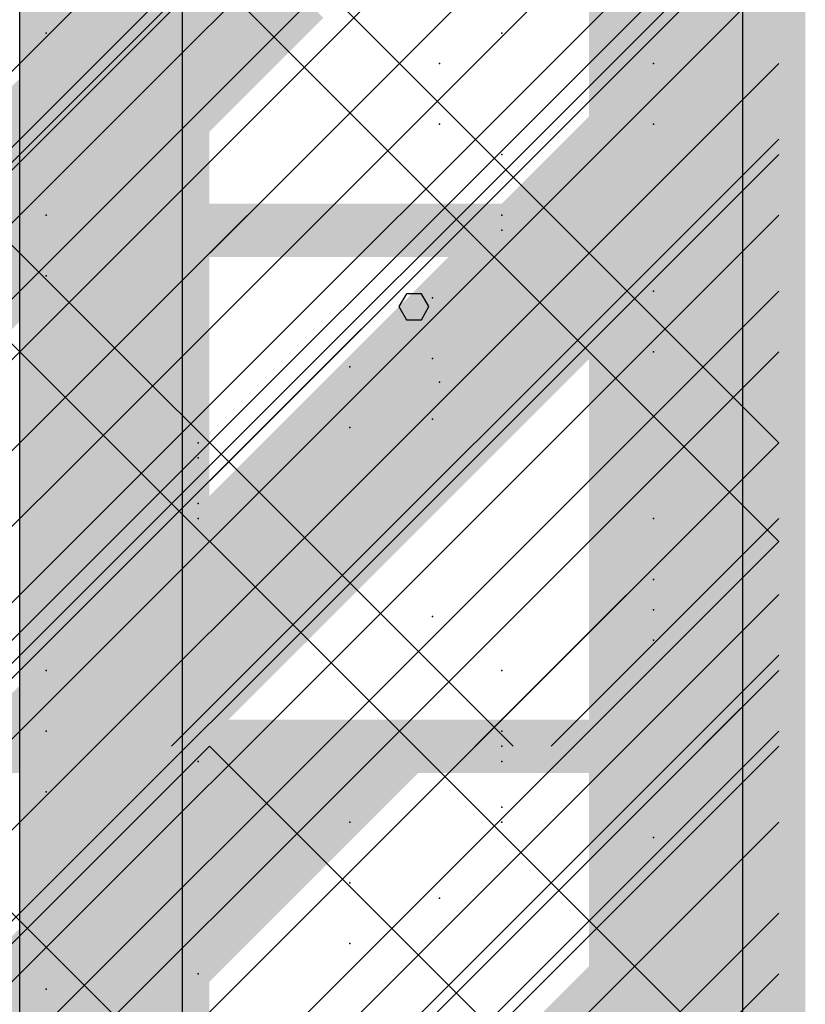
# Model space of a CAD drawing. Extents: x -2 to 113, y -136 to 16.
# Tile 253 of 256: x 52.72 to 54.25, y -41.14 to -39.23. Entities that reach past the tile are written whole.
import ezdxf

# ---------------------------------------------------------------- set-up
doc = ezdxf.new("R2010")
doc.units = 0
doc.header["$MEASUREMENT"] = 0
doc.linetypes.add('SOLID', pattern=[0])
doc.layers.get('0').update_dxf_attribs({"linetype": 'SOLID'})
for name, color, linetype in [('1', 7, 'SOLID'), ('10', 7, 'SOLID'), ('11', 7, 'SOLID'), ('12', 7, 'SOLID'), ('13', 7, 'SOLID'), ('14', 7, 'SOLID'), ('15', 7, 'SOLID'), ('16', 7, 'SOLID'), ('17', 7, 'SOLID'), ('18', 7, 'SOLID'), ('19', 7, 'SOLID'), ('2', 7, 'SOLID'), ('20', 7, 'SOLID'), ('21', 7, 'SOLID'), ('22', 7, 'SOLID'), ('23', 7, 'SOLID'), ('24', 7, 'SOLID'), ('25', 7, 'SOLID'), ('26', 7, 'SOLID'), ('27', 7, 'SOLID'), ('28', 7, 'SOLID'), ('29', 7, 'SOLID'), ('3', 7, 'SOLID'), ('30', 7, 'SOLID'), ('31', 7, 'SOLID'), ('32', 7, 'SOLID'), ('33', 7, 'SOLID'), ('34', 7, 'SOLID'), ('35', 7, 'SOLID'), ('36', 7, 'SOLID'), ('37', 7, 'SOLID'), ('38', 7, 'SOLID'), ('39', 7, 'SOLID'), ('4', 7, 'SOLID'), ('40', 7, 'SOLID'), ('41', 7, 'SOLID'), ('42', 7, 'SOLID'), ('43', 7, 'SOLID'), ('44', 7, 'SOLID'), ('45', 7, 'SOLID'), ('46', 7, 'SOLID'), ('47', 7, 'SOLID'), ('48', 7, 'SOLID'), ('49', 7, 'SOLID'), ('5', 7, 'SOLID'), ('50', 7, 'SOLID'), ('51', 7, 'SOLID'), ('52', 7, 'SOLID'), ('53', 7, 'SOLID'), ('54', 7, 'SOLID'), ('55', 7, 'SOLID'), ('56', 7, 'SOLID'), ('57', 7, 'SOLID'), ('58', 7, 'SOLID'), ('59', 7, 'SOLID'), ('6', 7, 'SOLID'), ('60', 7, 'SOLID'), ('61', 7, 'SOLID'), ('62', 7, 'SOLID'), ('63', 7, 'SOLID'), ('64', 7, 'SOLID'), ('65', 7, 'SOLID'), ('66', 7, 'SOLID'), ('67', 7, 'SOLID'), ('68', 7, 'SOLID'), ('7', 7, 'SOLID'), ('8', 7, 'SOLID'), ('9', 7, 'SOLID')]:
    doc.layers.add(name, color=color, linetype=linetype)

msp = doc.modelspace()

# ---------------------------------------------------------------- linework, layer by layer
at = {"color": 7, "linetype": 'SOLID', "const_width": 0.1029}
for points in [[(54.1942, -13.1385), (54.1942, -125.6385)], [(49.7825, -40.6385), (54.1942, -40.6385)]]:
    msp.add_lwpolyline(points, dxfattribs=at)
at = {"color": 7, "linetype": 'SOLID'}
msp.add_lwpolyline([(52.7237, -40.6385), (52.7237, -25.6385)], dxfattribs=at)
at = {"color": 7}
for p in [(53.5236, -39.7695), (53.9516, -40.1973), (52.7751, -40.4915)]:
    msp.add_point(p, dxfattribs=at)
for points in [[(52.7237, -75.6385), (53.0913, -75.6385), (52.7237, -40.6385), (53.0913, -40.6385)], [(53.8266, -75.6385), (54.1942, -75.6385), (53.8266, -40.6385), (54.1942, -40.6385)]]:
    msp.add_solid(points, dxfattribs=at)
at = {"layer": '1', "color": 7, "linetype": 'SOLID', "const_width": 0.1029}
for points in [[(54.1942, -13.1385), (54.1942, -125.6385)], [(49.7825, -40.6385), (54.1942, -40.6385)]]:
    msp.add_lwpolyline(points, dxfattribs=at)
at = {"layer": '1', "color": 7, "linetype": 'SOLID'}
for points in [[(52.5766, -40.6385), (54.1942, -39.0209)], [(54.0472, -40.6385), (54.1942, -40.4915)], [(52.7237, -50.6385), (52.7237, -40.6385)]]:
    msp.add_lwpolyline(points, dxfattribs=at)
at = {"layer": '1', "color": 7}
for p in [(53.537, -39.315), (53.9516, -39.7562), (53.0692, -40.0503), (53.6575, -40.6385), (53.537, -40.9326)]:
    msp.add_point(p, dxfattribs=at)
at = {"layer": '10', "color": 7, "linetype": 'SOLID', "const_width": 0.1029}
for points in [[(54.1942, -13.1385), (54.1942, -125.6385)], [(49.7825, -40.6385), (54.1942, -40.6385)]]:
    msp.add_lwpolyline(points, dxfattribs=at)
at = {"layer": '10', "color": 7, "linetype": 'SOLID'}
for points in [[(52.5766, -40.6385), (54.1942, -39.0209)], [(54.0472, -40.6385), (54.1942, -40.4915)], [(52.7237, -50.6385), (52.7237, -40.6385)]]:
    msp.add_lwpolyline(points, dxfattribs=at)
at = {"layer": '10', "color": 7}
for p in [(53.537, -39.315), (53.9516, -39.7562), (53.0692, -40.0503), (53.6575, -40.6385), (53.537, -40.9326)]:
    msp.add_point(p, dxfattribs=at)
at = {"layer": '11', "color": 7, "linetype": 'SOLID', "const_width": 0.1029}
msp.add_lwpolyline([(54.1942, -13.1385), (54.1942, -125.6385)], dxfattribs=at)
at = {"layer": '11', "color": 7, "linetype": 'SOLID'}
for points in [[(53.0392, -45.6385), (53.0392, -25.6385)], [(54.1248, -45.6385), (54.1248, -25.6385)], [(53.5163, -39.7863), (53.5018, -39.7614), (53.4728, -39.7614), (53.4584, -39.7863), (53.4728, -39.8117), (53.5018, -39.8117), (53.5163, -39.7863)]]:
    msp.add_lwpolyline(points, dxfattribs=at)
at = {"layer": '12', "color": 7, "linetype": 'SOLID', "const_width": 0.1029}
msp.add_lwpolyline([(54.1942, -13.1385), (54.1942, -125.6385)], dxfattribs=at)
at = {"layer": '12', "color": 7, "linetype": 'SOLID'}
for points in [[(49.7825, -43.4032), (54.1942, -38.9915)], [(49.7825, -44.8738), (54.1942, -40.462)]]:
    msp.add_lwpolyline(points, dxfattribs=at)
at = {"layer": '12', "color": 7}
for p in [(53.5236, -39.8872), (53.9516, -40.315), (52.7751, -40.6091), (53.3634, -40.9032)]:
    msp.add_point(p, dxfattribs=at)
at = {"layer": '13', "color": 7, "linetype": 'SOLID', "const_width": 0.1029}
msp.add_lwpolyline([(54.1942, -13.1385), (54.1942, -125.6385)], dxfattribs=at)
at = {"layer": '13', "color": 7, "linetype": 'SOLID'}
for points in [[(53.0392, -45.6385), (53.0392, -25.6385)], [(54.1248, -45.6385), (54.1248, -25.6385)], [(53.5163, -39.7863), (53.5018, -39.7614), (53.4728, -39.7614), (53.4584, -39.7863), (53.4728, -39.8117), (53.5018, -39.8117), (53.5163, -39.7863)]]:
    msp.add_lwpolyline(points, dxfattribs=at)
at = {"layer": '14', "color": 7, "linetype": 'SOLID', "const_width": 0.1029}
msp.add_lwpolyline([(54.1942, -13.1385), (54.1942, -125.6385)], dxfattribs=at)
at = {"layer": '14', "color": 7, "linetype": 'SOLID'}
msp.add_lwpolyline([(52.7237, -44.1385), (52.7237, -29.6385)], dxfattribs=at)
at = {"layer": '14', "color": 7}
for p in [(53.6575, -39.4915), (53.0692, -40.0797), (53.6575, -40.6679)]:
    msp.add_point(p, dxfattribs=at)
at = {"layer": '15', "color": 7, "linetype": 'SOLID', "const_width": 0.1029}
msp.add_lwpolyline([(54.1942, -13.1385), (54.1942, -125.6385)], dxfattribs=at)
at = {"layer": '15', "color": 7, "linetype": 'SOLID'}
for points in [[(53.0392, -45.6385), (53.0392, -25.6385)], [(54.1248, -45.6385), (54.1248, -25.6385)], [(53.5163, -39.7863), (53.5018, -39.7614), (53.4728, -39.7614), (53.4584, -39.7863), (53.4728, -39.8117), (53.5018, -39.8117), (53.5163, -39.7863)]]:
    msp.add_lwpolyline(points, dxfattribs=at)
at = {"layer": '16', "color": 7, "linetype": 'SOLID', "const_width": 0.1029}
msp.add_lwpolyline([(54.1942, -13.1385), (54.1942, -125.6385)], dxfattribs=at)
at = {"layer": '16', "color": 7}
for p in [(53.6575, -39.2562), (53.5236, -40.0048), (53.9516, -40.4326), (52.7751, -40.7267), (53.3634, -41.0209)]:
    msp.add_point(p, dxfattribs=at)
at = {"layer": '17', "color": 7, "linetype": 'SOLID', "const_width": 0.1029}
msp.add_lwpolyline([(54.1942, -13.1385), (54.1942, -125.6385)], dxfattribs=at)
at = {"layer": '17', "color": 7, "linetype": 'SOLID'}
for points in [[(53.0392, -45.6385), (53.0392, -25.6385)], [(54.1248, -45.6385), (54.1248, -25.6385)], [(53.5163, -39.7863), (53.5018, -39.7614), (53.4728, -39.7614), (53.4584, -39.7863), (53.4728, -39.8117), (53.5018, -39.8117), (53.5163, -39.7863)]]:
    msp.add_lwpolyline(points, dxfattribs=at)
at = {"layer": '18', "color": 7, "linetype": 'SOLID', "const_width": 0.1029}
for points in [[(54.1942, -13.1385), (54.1942, -125.6385)], [(49.7825, -40.6385), (54.1942, -40.6385)]]:
    msp.add_lwpolyline(points, dxfattribs=at)
at = {"layer": '18', "color": 7, "linetype": 'SOLID'}
for points in [[(52.7237, -40.6385), (52.7237, -33.1385)], [(49.7825, -45.0503), (54.1942, -40.6385)]]:
    msp.add_lwpolyline(points, dxfattribs=at)
at = {"layer": '18', "color": 7}
for p in [(53.537, -39.315), (53.9516, -39.7562), (53.0692, -40.0503), (53.6575, -40.6385), (53.537, -40.9326)]:
    msp.add_point(p, dxfattribs=at)
at = {"layer": '19', "color": 7, "linetype": 'SOLID', "const_width": 0.1029}
msp.add_lwpolyline([(54.1942, -13.1385), (54.1942, -125.6385)], dxfattribs=at)
at = {"layer": '19', "color": 7, "linetype": 'SOLID'}
for points in [[(53.0392, -45.6385), (53.0392, -25.6385)], [(54.1248, -45.6385), (54.1248, -25.6385)], [(53.5163, -39.7863), (53.5018, -39.7614), (53.4728, -39.7614), (53.4584, -39.7863), (53.4728, -39.8117), (53.5018, -39.8117), (53.5163, -39.7863)]]:
    msp.add_lwpolyline(points, dxfattribs=at)
at = {"layer": '2', "color": 7, "linetype": 'SOLID', "const_width": 0.1029}
msp.add_lwpolyline([(54.1942, -13.1385), (54.1942, -125.6385)], dxfattribs=at)
at = {"layer": '2', "color": 7, "linetype": 'SOLID'}
msp.add_lwpolyline([(52.7237, -64.1385), (52.7237, -39.1385)], dxfattribs=at)
at = {"layer": '2', "color": 7}
for p in [(53.537, -39.4326), (53.9516, -39.8738), (53.0692, -40.1679), (53.6575, -40.7562)]:
    msp.add_point(p, dxfattribs=at)
at = {"layer": '20', "color": 7, "linetype": 'SOLID', "const_width": 0.1029}
for points in [[(54.1942, -13.1385), (54.1942, -125.6385)], [(49.7825, -39.6385), (54.1942, -39.6385)]]:
    msp.add_lwpolyline(points, dxfattribs=at)
at = {"layer": '20', "color": 7, "linetype": 'SOLID'}
for points in [[(52.7237, -39.6385), (52.7237, -27.6385)], [(52.7237, -44.1385), (52.7237, -39.6385)]]:
    msp.add_lwpolyline(points, dxfattribs=at)
at = {"layer": '20', "color": 7}
for p in [(52.7751, -39.2562), (53.537, -39.9326), (53.9516, -40.3738), (53.0692, -40.6679)]:
    msp.add_point(p, dxfattribs=at)
at = {"layer": '21', "color": 7, "linetype": 'SOLID', "const_width": 0.1029}
msp.add_lwpolyline([(54.1942, -13.1385), (54.1942, -125.6385)], dxfattribs=at)
at = {"layer": '21', "color": 7, "linetype": 'SOLID'}
for points in [[(53.0392, -45.6385), (53.0392, -25.6385)], [(54.1248, -45.6385), (54.1248, -25.6385)], [(53.5163, -39.7863), (53.5018, -39.7614), (53.4728, -39.7614), (53.4584, -39.7863), (53.4728, -39.8117), (53.5018, -39.8117), (53.5163, -39.7863)]]:
    msp.add_lwpolyline(points, dxfattribs=at)
at = {"layer": '22', "color": 7, "linetype": 'SOLID', "const_width": 0.1029}
msp.add_lwpolyline([(54.1942, -13.1385), (54.1942, -125.6385)], dxfattribs=at)
at = {"layer": '22', "color": 7, "linetype": 'SOLID'}
msp.add_lwpolyline([(52.7237, -45.6385), (52.7237, -30.6385)], dxfattribs=at)
at = {"layer": '22', "color": 7}
for p in [(53.9516, -39.315), (52.7751, -39.6091), (53.3634, -39.9032), (53.6575, -40.4915), (53.0692, -41.0797)]:
    msp.add_point(p, dxfattribs=at)
at = {"layer": '23', "color": 7, "linetype": 'SOLID', "const_width": 0.1029}
msp.add_lwpolyline([(54.1942, -13.1385), (54.1942, -125.6385)], dxfattribs=at)
at = {"layer": '23', "color": 7, "linetype": 'SOLID'}
for points in [[(53.0392, -45.6385), (53.0392, -25.6385)], [(54.1248, -45.6385), (54.1248, -25.6385)], [(53.5163, -39.7863), (53.5018, -39.7614), (53.4728, -39.7614), (53.4584, -39.7863), (53.4728, -39.8117), (53.5018, -39.8117), (53.5163, -39.7863)]]:
    msp.add_lwpolyline(points, dxfattribs=at)
at = {"layer": '24', "color": 7, "linetype": 'SOLID', "const_width": 0.1029}
msp.add_lwpolyline([(54.1942, -13.1385), (54.1942, -125.6385)], dxfattribs=at)
at = {"layer": '24', "color": 7}
for points in [[(52.7237, -60.6385), (53.0913, -60.6385), (52.7237, -30.6385), (53.0913, -30.6385)], [(53.8266, -60.6385), (54.1942, -60.6385), (53.8266, -30.6385), (54.1942, -30.6385)]]:
    msp.add_solid(points, dxfattribs=at)
at = {"layer": '25', "color": 7, "linetype": 'SOLID', "const_width": 0.1029}
msp.add_lwpolyline([(54.1942, -13.1385), (54.1942, -125.6385)], dxfattribs=at)
at = {"layer": '25', "color": 7, "linetype": 'SOLID'}
for points in [[(53.0392, -45.6385), (53.0392, -25.6385)], [(54.1248, -45.6385), (54.1248, -25.6385)], [(53.5163, -39.7863), (53.5018, -39.7614), (53.4728, -39.7614), (53.4584, -39.7863), (53.4728, -39.8117), (53.5018, -39.8117), (53.5163, -39.7863)]]:
    msp.add_lwpolyline(points, dxfattribs=at)
at = {"layer": '26', "color": 7, "linetype": 'SOLID', "const_width": 0.1029}
msp.add_lwpolyline([(54.1942, -13.1385), (54.1942, -125.6385)], dxfattribs=at)
at = {"layer": '26', "color": 7}
for points in [[(52.7237, -60.6385), (53.0913, -60.6385), (52.7237, -33.1385), (53.0913, -33.1385)], [(53.8266, -60.6385), (54.1942, -60.6385), (53.8266, -33.1385), (54.1942, -33.1385)]]:
    msp.add_solid(points, dxfattribs=at)
at = {"layer": '27', "color": 7, "linetype": 'SOLID', "const_width": 0.1029}
msp.add_lwpolyline([(54.1942, -13.1385), (54.1942, -125.6385)], dxfattribs=at)
at = {"layer": '27', "color": 7, "linetype": 'SOLID'}
msp.add_lwpolyline([(52.7237, -55.6385), (52.7237, -33.1385)], dxfattribs=at)
at = {"layer": '27', "color": 7}
for p in [(53.537, -39.315), (53.9516, -39.7562), (53.0692, -40.0503), (53.6575, -40.6385)]:
    msp.add_point(p, dxfattribs=at)
at = {"layer": '28', "color": 7, "linetype": 'SOLID', "const_width": 0.1029}
msp.add_lwpolyline([(54.1942, -13.1385), (54.1942, -125.6385)], dxfattribs=at)
at = {"layer": '28', "color": 7, "linetype": 'SOLID'}
msp.add_lwpolyline([(52.7237, -47.1385), (52.7237, -25.6385)], dxfattribs=at)
at = {"layer": '28', "color": 7}
for p in [(53.5236, -39.7695), (53.9516, -40.1973), (52.7751, -40.4915), (53.3634, -40.7856)]:
    msp.add_point(p, dxfattribs=at)
at = {"layer": '29', "color": 7, "linetype": 'SOLID', "const_width": 0.1029}
msp.add_lwpolyline([(54.1942, -13.1385), (54.1942, -125.6385)], dxfattribs=at)
at = {"layer": '29', "color": 7, "linetype": 'SOLID'}
for points in [[(52.7237, -60.1385), (52.7237, -35.6385)], [(49.7825, -42.2562), (54.1942, -37.8444)], [(49.7825, -42.9915), (54.1942, -38.5797)], [(49.7825, -43.7267), (54.1942, -39.315)], [(49.7825, -44.462), (54.1942, -40.0503)], [(49.7825, -45.1973), (54.1942, -40.7856)]]:
    msp.add_lwpolyline(points, dxfattribs=at)
at = {"layer": '3', "color": 7, "linetype": 'SOLID', "const_width": 0.1029}
msp.add_lwpolyline([(54.1942, -13.1385), (54.1942, -125.6385)], dxfattribs=at)
at = {"layer": '3', "color": 7, "linetype": 'SOLID'}
for points in [[(53.0392, -45.6385), (53.0392, -25.6385)], [(54.1248, -45.6385), (54.1248, -25.6385)], [(53.5163, -39.7863), (53.5018, -39.7614), (53.4728, -39.7614), (53.4584, -39.7863), (53.4728, -39.8117), (53.5018, -39.8117), (53.5163, -39.7863)]]:
    msp.add_lwpolyline(points, dxfattribs=at)
at = {"layer": '30', "color": 7, "linetype": 'SOLID', "const_width": 0.1029}
msp.add_lwpolyline([(54.1942, -13.1385), (54.1942, -125.6385)], dxfattribs=at)
at = {"layer": '30', "color": 7, "linetype": 'SOLID'}
for points in [[(49.7825, -42.9915), (54.1942, -38.5797)], [(49.7825, -44.462), (54.1942, -40.0503)]]:
    msp.add_lwpolyline(points, dxfattribs=at)
at = {"layer": '30', "color": 7}
for p in [(53.6575, -39.6091), (53.0692, -40.1973), (53.6575, -40.7856)]:
    msp.add_point(p, dxfattribs=at)
at = {"layer": '31', "color": 7, "linetype": 'SOLID', "const_width": 0.1029}
msp.add_lwpolyline([(54.1942, -13.1385), (54.1942, -125.6385)], dxfattribs=at)
at = {"layer": '31', "color": 7, "linetype": 'SOLID'}
for points in [[(53.0392, -45.6385), (53.0392, -25.6385)], [(54.1248, -45.6385), (54.1248, -25.6385)], [(49.7825, -43.2856), (54.1942, -38.8738)], [(53.5163, -39.7863), (53.5018, -39.7614), (53.4728, -39.7614), (53.4584, -39.7863), (53.4728, -39.8117), (53.5018, -39.8117), (53.5163, -39.7863)], [(49.7825, -44.7562), (54.1942, -40.3444)]]:
    msp.add_lwpolyline(points, dxfattribs=at)
at = {"layer": '31', "color": 7}
for p in [(53.5236, -39.7695), (53.9516, -40.1973), (52.7751, -40.4915), (53.3634, -40.7856)]:
    msp.add_point(p, dxfattribs=at)
at = {"layer": '32', "color": 7, "linetype": 'SOLID', "const_width": 0.1029}
msp.add_lwpolyline([(54.1942, -13.1385), (54.1942, -125.6385)], dxfattribs=at)
at = {"layer": '32', "color": 7, "linetype": 'SOLID'}
for points in [[(49.7825, -43.2856), (54.1942, -38.8738)], [(49.7825, -44.7562), (54.1942, -40.3444)]]:
    msp.add_lwpolyline(points, dxfattribs=at)
at = {"layer": '32', "color": 7}
for p in [(53.5236, -39.7695), (53.9516, -40.1973), (52.7751, -40.4915), (53.3634, -40.7856)]:
    msp.add_point(p, dxfattribs=at)
at = {"layer": '33', "color": 7, "linetype": 'SOLID', "const_width": 0.1029}
msp.add_lwpolyline([(54.1942, -13.1385), (54.1942, -125.6385)], dxfattribs=at)
at = {"layer": '33', "color": 7, "linetype": 'SOLID'}
for points in [[(49.7825, -43.2856), (54.1942, -38.8738)], [(49.7825, -44.7562), (54.1942, -40.3444)]]:
    msp.add_lwpolyline(points, dxfattribs=at)
at = {"layer": '33', "color": 7}
for p in [(53.5236, -39.7695), (53.9516, -40.1973), (52.7751, -40.4915), (53.3634, -40.7856)]:
    msp.add_point(p, dxfattribs=at)
at = {"layer": '34', "color": 7, "linetype": 'SOLID', "const_width": 0.1029}
msp.add_lwpolyline([(54.1942, -13.1385), (54.1942, -125.6385)], dxfattribs=at)
at = {"layer": '34', "color": 7, "linetype": 'SOLID'}
for points in [[(49.7825, -43.2856), (54.1942, -38.8738)], [(49.7825, -44.7562), (54.1942, -40.3444)]]:
    msp.add_lwpolyline(points, dxfattribs=at)
at = {"layer": '34', "color": 7}
for p in [(53.5236, -39.7695), (53.9516, -40.1973), (52.7751, -40.4915), (53.3634, -40.7856)]:
    msp.add_point(p, dxfattribs=at)
at = {"layer": '35', "color": 7, "linetype": 'SOLID', "const_width": 0.1029}
msp.add_lwpolyline([(54.1942, -13.1385), (54.1942, -125.6385)], dxfattribs=at)
at = {"layer": '35', "color": 7, "linetype": 'SOLID'}
for points in [[(49.7825, -43.2856), (54.1942, -38.8738)], [(49.7825, -44.7562), (54.1942, -40.3444)]]:
    msp.add_lwpolyline(points, dxfattribs=at)
at = {"layer": '35', "color": 7}
for p in [(53.5236, -39.7695), (53.9516, -40.1973), (52.7751, -40.4915), (53.3634, -40.7856)]:
    msp.add_point(p, dxfattribs=at)
at = {"layer": '36', "color": 7, "linetype": 'SOLID', "const_width": 0.1029}
msp.add_lwpolyline([(54.1942, -13.1385), (54.1942, -125.6385)], dxfattribs=at)
at = {"layer": '36', "color": 7, "linetype": 'SOLID'}
for points in [[(49.7825, -43.2856), (54.1942, -38.8738)], [(49.7825, -44.7562), (54.1942, -40.3444)]]:
    msp.add_lwpolyline(points, dxfattribs=at)
at = {"layer": '36', "color": 7}
for p in [(53.5236, -39.7695), (53.9516, -40.1973), (52.7751, -40.4915), (53.3634, -40.7856)]:
    msp.add_point(p, dxfattribs=at)
at = {"layer": '37', "color": 7, "linetype": 'SOLID', "const_width": 0.1029}
msp.add_lwpolyline([(54.1942, -13.1385), (54.1942, -125.6385)], dxfattribs=at)
at = {"layer": '37', "color": 7, "linetype": 'SOLID'}
for points in [[(49.7825, -43.2856), (54.1942, -38.8738)], [(49.7825, -44.7562), (54.1942, -40.3444)]]:
    msp.add_lwpolyline(points, dxfattribs=at)
at = {"layer": '37', "color": 7}
for p in [(53.5236, -39.7695), (53.9516, -40.1973), (52.7751, -40.4915), (53.3634, -40.7856)]:
    msp.add_point(p, dxfattribs=at)
at = {"layer": '38', "color": 7, "linetype": 'SOLID', "const_width": 0.1029}
msp.add_lwpolyline([(54.1942, -13.1385), (54.1942, -125.6385)], dxfattribs=at)
at = {"layer": '39', "color": 7, "linetype": 'SOLID', "const_width": 0.1029}
for points in [[(54.1942, -13.1385), (54.1942, -125.6385)], [(49.7825, -40.6385), (54.1942, -40.6385)]]:
    msp.add_lwpolyline(points, dxfattribs=at)
at = {"layer": '39', "color": 7, "linetype": 'SOLID'}
for points in [[(52.1354, -40.6385), (54.1942, -38.5797)], [(53.606, -40.6385), (54.1942, -40.0503)]]:
    msp.add_lwpolyline(points, dxfattribs=at)
at = {"layer": '39', "color": 7}
for p in [(53.6575, -39.6091), (53.0692, -40.1973)]:
    msp.add_point(p, dxfattribs=at)
for points in [[(52.7237, -45.6385), (53.0913, -45.6385), (52.7237, -40.6385), (53.0913, -40.6385)], [(53.8266, -45.6385), (54.1942, -45.6385), (53.8266, -40.6385), (54.1942, -40.6385)]]:
    msp.add_solid(points, dxfattribs=at)
at = {"layer": '4', "color": 7, "linetype": 'SOLID', "const_width": 0.1029}
msp.add_lwpolyline([(54.1942, -13.1385), (54.1942, -125.6385)], dxfattribs=at)
at = {"layer": '4', "color": 7, "linetype": 'SOLID'}
for points in [[(49.7825, -42.815), (53.4589, -39.1385)], [(49.7825, -43.5503), (54.1942, -39.1385)], [(52.7237, -65.6385), (52.7237, -39.1385)], [(49.7825, -44.2856), (54.1942, -39.8738)], [(49.7825, -45.0209), (54.1942, -40.6091)]]:
    msp.add_lwpolyline(points, dxfattribs=at)
at = {"layer": '40', "color": 7, "linetype": 'SOLID', "const_width": 0.1029}
msp.add_lwpolyline([(54.1942, -13.1385), (54.1942, -125.6385)], dxfattribs=at)
at = {"layer": '40', "color": 7, "linetype": 'SOLID'}
msp.add_lwpolyline([(52.7237, -45.6385), (52.7237, -25.6385)], dxfattribs=at)
at = {"layer": '40', "color": 7}
for p in [(53.5236, -39.7695), (53.9516, -40.1973), (52.7751, -40.4915), (53.3634, -40.7856)]:
    msp.add_point(p, dxfattribs=at)
at = {"layer": '41', "color": 7, "linetype": 'SOLID', "const_width": 0.1029}
msp.add_lwpolyline([(54.1942, -13.1385), (54.1942, -125.6385)], dxfattribs=at)
at = {"layer": '41', "color": 7, "linetype": 'SOLID'}
msp.add_lwpolyline([(52.7237, -45.6385), (52.7237, -30.6385)], dxfattribs=at)
at = {"layer": '41', "color": 7}
for p in [(53.9516, -39.315), (52.7751, -39.6091), (53.3634, -39.9032), (53.6575, -40.4915), (53.0692, -41.0797)]:
    msp.add_point(p, dxfattribs=at)
at = {"layer": '42', "color": 7, "linetype": 'SOLID', "const_width": 0.1029}
msp.add_lwpolyline([(54.1942, -13.1385), (54.1942, -125.6385)], dxfattribs=at)
at = {"layer": '42', "color": 7, "linetype": 'SOLID'}
msp.add_lwpolyline([(52.7237, -45.6385), (52.7237, -25.6385)], dxfattribs=at)
at = {"layer": '42', "color": 7}
for p in [(53.5236, -39.7695), (53.9516, -40.1973), (52.7751, -40.4915), (53.3634, -40.7856)]:
    msp.add_point(p, dxfattribs=at)
at = {"layer": '43', "color": 7, "linetype": 'SOLID', "const_width": 0.1029}
msp.add_lwpolyline([(54.1942, -13.1385), (54.1942, -125.6385)], dxfattribs=at)
at = {"layer": '43', "color": 7, "linetype": 'SOLID'}
for points in [[(49.7825, -43.2856), (54.1942, -38.8738)], [(49.7825, -44.7562), (54.1942, -40.3444)]]:
    msp.add_lwpolyline(points, dxfattribs=at)
at = {"layer": '43', "color": 7}
for p in [(53.5236, -39.7695), (53.9516, -40.1973), (52.7751, -40.4915), (53.3634, -40.7856)]:
    msp.add_point(p, dxfattribs=at)
at = {"layer": '44', "color": 7, "linetype": 'SOLID', "const_width": 0.1029}
msp.add_lwpolyline([(54.1942, -13.1385), (54.1942, -125.6385)], dxfattribs=at)
at = {"layer": '44', "color": 7, "linetype": 'SOLID'}
for points in [[(53.0392, -45.6385), (53.0392, -25.6385)], [(54.1248, -45.6385), (54.1248, -25.6385)], [(53.5163, -39.7863), (53.5018, -39.7614), (53.4728, -39.7614), (53.4584, -39.7863), (53.4728, -39.8117), (53.5018, -39.8117), (53.5163, -39.7863)]]:
    msp.add_lwpolyline(points, dxfattribs=at)
at = {"layer": '45', "color": 7, "linetype": 'SOLID', "const_width": 0.1029}
msp.add_lwpolyline([(54.1942, -13.1385), (54.1942, -125.6385)], dxfattribs=at)
at = {"layer": '45', "color": 7, "linetype": 'SOLID'}
for points in [[(49.7825, -42.4326), (54.1942, -38.0209)], [(49.7825, -43.9032), (54.1942, -39.4915)], [(49.7825, -45.3738), (54.1942, -40.962)]]:
    msp.add_lwpolyline(points, dxfattribs=at)
at = {"layer": '45', "color": 7}
for p in [(53.6575, -39.6385), (53.5236, -40.3872), (53.9516, -40.815), (52.7751, -41.1091)]:
    msp.add_point(p, dxfattribs=at)
at = {"layer": '46', "color": 7, "linetype": 'SOLID', "const_width": 0.1029}
msp.add_lwpolyline([(54.1942, -13.1385), (54.1942, -125.6385)], dxfattribs=at)
at = {"layer": '46', "color": 7, "linetype": 'SOLID'}
for points in [[(49.7825, -42.9915), (54.1942, -38.5797)], [(49.7825, -44.462), (54.1942, -40.0503)]]:
    msp.add_lwpolyline(points, dxfattribs=at)
at = {"layer": '46', "color": 7}
for p in [(53.6575, -39.6091), (53.0692, -40.1973), (53.6575, -40.7856)]:
    msp.add_point(p, dxfattribs=at)
at = {"layer": '47', "color": 7, "linetype": 'SOLID', "const_width": 0.1029}
for points in [[(54.1942, -13.1385), (54.1942, -125.6385)], [(49.7825, -40.6385), (54.1942, -40.6385)]]:
    msp.add_lwpolyline(points, dxfattribs=at)
at = {"layer": '47', "color": 7, "linetype": 'SOLID'}
for points in [[(49.7825, -35.6385), (54.1942, -40.0503)], [(49.7825, -36.7415), (53.6795, -40.6385)], [(51.4001, -40.6385), (54.1942, -37.8444)], [(52.5031, -40.6385), (54.1942, -38.9473)], [(53.606, -40.6385), (54.1942, -40.0503)], [(49.7825, -43.9473), (53.0913, -40.6385)], [(49.7825, -45.0503), (54.1942, -40.6385)], [(53.0913, -40.6385), (54.1942, -41.7415)], [(54.1942, -40.6385), (54.1942, -40.6385)]]:
    msp.add_lwpolyline(points, dxfattribs=at)
at = {"layer": '48', "color": 7, "linetype": 'SOLID', "const_width": 0.1029}
for points in [[(54.1942, -13.1385), (54.1942, -125.6385)], [(49.7825, -40.6385), (54.1942, -40.6385)]]:
    msp.add_lwpolyline(points, dxfattribs=at)
at = {"layer": '48', "color": 7, "linetype": 'SOLID'}
for points in [[(52.7237, -40.6385), (52.7237, -35.6385)], [(52.7237, -55.6385), (52.7237, -40.6385)]]:
    msp.add_lwpolyline(points, dxfattribs=at)
at = {"layer": '48', "color": 7}
for p in [(53.6575, -39.6091), (53.0692, -40.1973), (53.537, -40.9326)]:
    msp.add_point(p, dxfattribs=at)
at = {"layer": '49', "color": 7, "linetype": 'SOLID', "const_width": 0.1029}
for points in [[(54.1942, -13.1385), (54.1942, -125.6385)], [(49.7825, -40.6385), (54.1942, -40.6385)]]:
    msp.add_lwpolyline(points, dxfattribs=at)
at = {"layer": '49', "color": 7, "linetype": 'SOLID'}
for points in [[(52.5766, -40.6385), (54.1942, -39.0209)], [(54.0472, -40.6385), (54.1942, -40.4915)], [(52.7237, -45.6385), (52.7237, -40.6385)]]:
    msp.add_lwpolyline(points, dxfattribs=at)
at = {"layer": '49', "color": 7}
for p in [(53.537, -39.315), (53.9516, -39.7562), (53.0692, -40.0503), (53.6575, -40.6385), (53.537, -40.9326)]:
    msp.add_point(p, dxfattribs=at)
at = {"layer": '5', "color": 7, "linetype": 'SOLID', "const_width": 0.1029}
msp.add_lwpolyline([(54.1942, -13.1385), (54.1942, -125.6385)], dxfattribs=at)
at = {"layer": '5', "color": 7, "linetype": 'SOLID'}
for points in [[(53.0392, -45.6385), (53.0392, -25.6385)], [(54.1248, -45.6385), (54.1248, -25.6385)], [(53.5163, -39.7863), (53.5018, -39.7614), (53.4728, -39.7614), (53.4584, -39.7863), (53.4728, -39.8117), (53.5018, -39.8117), (53.5163, -39.7863)]]:
    msp.add_lwpolyline(points, dxfattribs=at)
at = {"layer": '50', "color": 7, "linetype": 'SOLID', "const_width": 0.1029}
msp.add_lwpolyline([(54.1942, -13.1385), (54.1942, -125.6385)], dxfattribs=at)
at = {"layer": '50', "color": 7, "linetype": 'SOLID'}
for points in [[(49.7825, -43.5503), (54.1942, -39.1385)], [(50.6648, -44.1385), (54.1942, -40.6091)]]:
    msp.add_lwpolyline(points, dxfattribs=at)
at = {"layer": '50', "color": 7}
for p in [(53.537, -39.4326), (53.9516, -39.8738), (53.0692, -40.1679), (53.6575, -40.7562)]:
    msp.add_point(p, dxfattribs=at)
at = {"layer": '51', "color": 7, "linetype": 'SOLID', "const_width": 0.1029}
msp.add_lwpolyline([(54.1942, -13.1385), (54.1942, -125.6385)], dxfattribs=at)
at = {"layer": '51', "color": 7, "linetype": 'SOLID'}
for points in [[(52.7237, -45.6385), (52.7237, -25.6385)], [(49.7825, -42.5503), (54.1942, -38.1385)], [(49.7825, -43.2856), (54.1942, -38.8738)], [(49.7825, -44.0209), (54.1942, -39.6091)], [(49.7825, -44.7562), (54.1942, -40.3444)], [(49.7825, -45.4915), (54.1942, -41.0797)]]:
    msp.add_lwpolyline(points, dxfattribs=at)
at = {"layer": '52', "color": 7, "linetype": 'SOLID', "const_width": 0.1029}
msp.add_lwpolyline([(54.1942, -13.1385), (54.1942, -125.6385)], dxfattribs=at)
at = {"layer": '52', "color": 7, "linetype": 'SOLID'}
msp.add_lwpolyline([(52.7237, -50.6385), (52.7237, -33.1385)], dxfattribs=at)
at = {"layer": '52', "color": 7}
for p in [(53.537, -39.315), (53.9516, -39.7562), (53.0692, -40.0503), (53.6575, -40.6385)]:
    msp.add_point(p, dxfattribs=at)
at = {"layer": '53', "color": 7, "linetype": 'SOLID', "const_width": 0.1029}
msp.add_lwpolyline([(54.1942, -13.1385), (54.1942, -125.6385)], dxfattribs=at)
at = {"layer": '53', "color": 7, "linetype": 'SOLID'}
msp.add_lwpolyline([(52.7237, -45.6385), (52.7237, -25.6385)], dxfattribs=at)
at = {"layer": '53', "color": 7}
for p in [(53.5236, -39.7695), (53.9516, -40.1973), (52.7751, -40.4915), (53.3634, -40.7856)]:
    msp.add_point(p, dxfattribs=at)
at = {"layer": '54', "color": 7, "linetype": 'SOLID', "const_width": 0.1029}
msp.add_lwpolyline([(54.1942, -13.1385), (54.1942, -125.6385)], dxfattribs=at)
at = {"layer": '54', "color": 7, "linetype": 'SOLID'}
for points in [[(52.7237, -74.6385), (52.7237, -33.1385)], [(49.7825, -42.6973), (54.1942, -38.2856)], [(49.7825, -43.4326), (54.1942, -39.0209)], [(49.7825, -44.1679), (54.1942, -39.7562)], [(49.7825, -44.9032), (54.1942, -40.4915)]]:
    msp.add_lwpolyline(points, dxfattribs=at)
at = {"layer": '55', "color": 7, "linetype": 'SOLID', "const_width": 0.1029}
msp.add_lwpolyline([(54.1942, -13.1385), (54.1942, -125.6385)], dxfattribs=at)
at = {"layer": '55', "color": 7, "linetype": 'SOLID'}
for points in [[(53.0392, -45.6385), (53.0392, -25.6385)], [(54.1248, -45.6385), (54.1248, -25.6385)], [(53.5163, -39.7863), (53.5018, -39.7614), (53.4728, -39.7614), (53.4584, -39.7863), (53.4728, -39.8117), (53.5018, -39.8117), (53.5163, -39.7863)]]:
    msp.add_lwpolyline(points, dxfattribs=at)
at = {"layer": '56', "color": 7, "linetype": 'SOLID', "const_width": 0.1029}
for points in [[(54.1942, -13.1385), (54.1942, -125.6385)], [(49.7825, -40.6385), (54.1942, -40.6385)]]:
    msp.add_lwpolyline(points, dxfattribs=at)
at = {"layer": '56', "color": 7, "linetype": 'SOLID'}
msp.add_lwpolyline([(52.7237, -70.6385), (52.7237, -40.6385)], dxfattribs=at)
at = {"layer": '56', "color": 7}
msp.add_point((53.537, -40.9326), dxfattribs=at)
for points in [[(52.1354, -39.9326), (53.3119, -39.2267), (52.1354, -39.9326), (53.0766, -38.9915)], [(53.3119, -39.9326), (54.1942, -39.5209), (53.3119, -39.9326), (54.1942, -39.0503)], [(52.1354, -39.9326), (52.3707, -40.1679), (52.1354, -39.9326), (53.3119, -39.2267)], [(53.3119, -39.9326), (53.5472, -40.1679), (53.3119, -39.9326), (54.1942, -39.5209)], [(53.3119, -39.9326), (53.3119, -40.1679), (53.3119, -39.9326), (53.0766, -40.1679)], [(53.3119, -39.9326), (53.3119, -40.1679), (53.3119, -39.9326), (53.5472, -40.1679)], [(53.0766, -40.1679), (52.606, -40.6385), (53.0766, -40.1679), (53.0766, -40.6385)], [(53.3119, -40.4032), (53.3119, -40.1679), (53.3119, -40.4032), (53.0766, -40.1679)], [(53.0766, -40.1679), (53.0766, -40.6385), (53.0766, -40.1679), (53.3119, -40.4032)], [(53.3119, -40.1679), (53.5472, -40.1679), (53.3119, -40.1679), (53.3119, -40.4032)], [(53.7825, -40.6385), (54.1942, -40.6385), (53.7825, -40.6385), (54.1942, -40.2267)]]:
    msp.add_solid(points, dxfattribs=at)
at = {"layer": '57', "color": 7, "linetype": 'SOLID', "const_width": 0.1029}
for points in [[(54.1942, -13.1385), (54.1942, -125.6385)], [(49.7825, -40.6385), (54.1942, -40.6385)]]:
    msp.add_lwpolyline(points, dxfattribs=at)
at = {"layer": '57', "color": 7}
for p in [(53.6575, -39.6091), (53.0692, -40.1973)]:
    msp.add_point(p, dxfattribs=at)
for points in [[(52.7237, -65.6385), (53.0913, -65.6385), (52.7237, -40.6385), (53.0913, -40.6385)], [(53.8266, -65.6385), (54.1942, -65.6385), (53.8266, -40.6385), (54.1942, -40.6385)]]:
    msp.add_solid(points, dxfattribs=at)
at = {"layer": '58', "color": 7, "linetype": 'SOLID', "const_width": 0.1029}
msp.add_lwpolyline([(54.1942, -13.1385), (54.1942, -125.6385)], dxfattribs=at)
at = {"layer": '58', "color": 7, "linetype": 'SOLID'}
for points in [[(53.0392, -45.6385), (53.0392, -25.6385)], [(54.1248, -45.6385), (54.1248, -25.6385)], [(53.5163, -39.7863), (53.5018, -39.7614), (53.4728, -39.7614), (53.4584, -39.7863), (53.4728, -39.8117), (53.5018, -39.8117), (53.5163, -39.7863)]]:
    msp.add_lwpolyline(points, dxfattribs=at)
at = {"layer": '59', "color": 7, "linetype": 'SOLID', "const_width": 0.1029}
for points in [[(54.1942, -13.1385), (54.1942, -125.6385)], [(49.7825, -40.6385), (54.1942, -40.6385)]]:
    msp.add_lwpolyline(points, dxfattribs=at)
at = {"layer": '59', "color": 7, "linetype": 'SOLID'}
for points in [[(52.5766, -40.6385), (54.1942, -39.0209)], [(54.0472, -40.6385), (54.1942, -40.4915)], [(49.7825, -45.0503), (54.1942, -40.6385)]]:
    msp.add_lwpolyline(points, dxfattribs=at)
at = {"layer": '59', "color": 7}
for p in [(53.537, -39.315), (53.9516, -39.7562), (53.0692, -40.0503), (53.6575, -40.6385), (53.537, -40.9326)]:
    msp.add_point(p, dxfattribs=at)
at = {"layer": '6', "color": 7, "linetype": 'SOLID', "const_width": 0.1029}
msp.add_lwpolyline([(54.1942, -13.1385), (54.1942, -125.6385)], dxfattribs=at)
at = {"layer": '6', "color": 7, "linetype": 'SOLID'}
for points in [[(49.7825, -43.4326), (54.1942, -39.0209)], [(49.7825, -44.9032), (54.1942, -40.4915)]]:
    msp.add_lwpolyline(points, dxfattribs=at)
at = {"layer": '6', "color": 7}
for p in [(53.537, -39.315), (53.9516, -39.7562), (53.0692, -40.0503), (53.6575, -40.6385)]:
    msp.add_point(p, dxfattribs=at)
at = {"layer": '60', "color": 7, "linetype": 'SOLID', "const_width": 0.1029}
msp.add_lwpolyline([(54.1942, -13.1385), (54.1942, -125.6385)], dxfattribs=at)
at = {"layer": '60', "color": 7, "linetype": 'SOLID'}
for points in [[(53.0392, -45.6385), (53.0392, -25.6385)], [(54.1248, -45.6385), (54.1248, -25.6385)], [(53.5163, -39.7863), (53.5018, -39.7614), (53.4728, -39.7614), (53.4584, -39.7863), (53.4728, -39.8117), (53.5018, -39.8117), (53.5163, -39.7863)]]:
    msp.add_lwpolyline(points, dxfattribs=at)
at = {"layer": '61', "color": 7, "linetype": 'SOLID', "const_width": 0.1029}
for points in [[(54.1942, -13.1385), (54.1942, -125.6385)], [(49.7825, -40.6385), (54.1942, -40.6385)]]:
    msp.add_lwpolyline(points, dxfattribs=at)
at = {"layer": '61', "color": 7, "linetype": 'SOLID'}
msp.add_lwpolyline([(52.7237, -45.6385), (52.7237, -40.6385)], dxfattribs=at)
at = {"layer": '61', "color": 7}
msp.add_point((53.537, -40.9326), dxfattribs=at)
for points in [[(52.7237, -40.6385), (53.0913, -40.6385), (52.7237, -35.6385), (53.0913, -35.6385)], [(53.8266, -40.6385), (54.1942, -40.6385), (53.8266, -35.6385), (54.1942, -35.6385)]]:
    msp.add_solid(points, dxfattribs=at)
at = {"layer": '62', "color": 7, "linetype": 'SOLID', "const_width": 0.1029}
msp.add_lwpolyline([(54.1942, -13.1385), (54.1942, -125.6385)], dxfattribs=at)
at = {"layer": '62', "color": 7, "linetype": 'SOLID'}
for points in [[(53.0392, -45.6385), (53.0392, -25.6385)], [(54.1248, -45.6385), (54.1248, -25.6385)], [(53.5163, -39.7863), (53.5018, -39.7614), (53.4728, -39.7614), (53.4584, -39.7863), (53.4728, -39.8117), (53.5018, -39.8117), (53.5163, -39.7863)]]:
    msp.add_lwpolyline(points, dxfattribs=at)
at = {"layer": '63', "color": 7, "linetype": 'SOLID', "const_width": 0.1029}
for points in [[(54.1942, -13.1385), (54.1942, -125.6385)], [(49.7825, -40.6385), (54.1942, -40.6385)]]:
    msp.add_lwpolyline(points, dxfattribs=at)
at = {"layer": '63', "color": 7, "linetype": 'SOLID'}
for points in [[(52.7237, -40.6385), (52.7237, -30.6385)], [(51.5472, -40.6385), (54.1942, -37.9915)], [(52.2825, -40.6385), (54.1942, -38.7267)], [(53.0178, -40.6385), (54.1942, -39.462)], [(53.7531, -40.6385), (54.1942, -40.1973)], [(52.7237, -45.6385), (52.7237, -40.6385)]]:
    msp.add_lwpolyline(points, dxfattribs=at)
at = {"layer": '63', "color": 7}
msp.add_point((53.537, -40.9326), dxfattribs=at)
at = {"layer": '64', "color": 7, "linetype": 'SOLID', "const_width": 0.1029}
msp.add_lwpolyline([(54.1942, -13.1385), (54.1942, -125.6385)], dxfattribs=at)
at = {"layer": '64', "color": 7, "linetype": 'SOLID'}
for points in [[(53.0392, -45.6385), (53.0392, -25.6385)], [(54.1248, -45.6385), (54.1248, -25.6385)], [(53.5163, -39.7863), (53.5018, -39.7614), (53.4728, -39.7614), (53.4584, -39.7863), (53.4728, -39.8117), (53.5018, -39.8117), (53.5163, -39.7863)]]:
    msp.add_lwpolyline(points, dxfattribs=at)
at = {"layer": '65', "color": 7, "linetype": 'SOLID', "const_width": 0.1029}
msp.add_lwpolyline([(54.1942, -13.1385), (54.1942, -125.6385)], dxfattribs=at)
at = {"layer": '65', "color": 7, "linetype": 'SOLID'}
for points in [[(49.7825, -43.5503), (54.1942, -39.1385)], [(50.6648, -44.1385), (54.1942, -40.6091)]]:
    msp.add_lwpolyline(points, dxfattribs=at)
at = {"layer": '65', "color": 7}
for p in [(53.537, -39.4326), (53.9516, -39.8738), (53.0692, -40.1679), (53.6575, -40.7562)]:
    msp.add_point(p, dxfattribs=at)
at = {"layer": '66', "color": 7, "linetype": 'SOLID', "const_width": 0.1029}
msp.add_lwpolyline([(54.1942, -13.1385), (54.1942, -125.6385)], dxfattribs=at)
at = {"layer": '66', "color": 7, "linetype": 'SOLID'}
for points in [[(53.0392, -45.6385), (53.0392, -25.6385)], [(54.1248, -45.6385), (54.1248, -25.6385)], [(53.5163, -39.7863), (53.5018, -39.7614), (53.4728, -39.7614), (53.4584, -39.7863), (53.4728, -39.8117), (53.5018, -39.8117), (53.5163, -39.7863)]]:
    msp.add_lwpolyline(points, dxfattribs=at)
at = {"layer": '67', "color": 7, "linetype": 'SOLID', "const_width": 0.1029}
msp.add_lwpolyline([(54.1942, -13.1385), (54.1942, -125.6385)], dxfattribs=at)
at = {"layer": '67', "color": 7, "linetype": 'SOLID'}
for points in [[(49.7825, -42.4473), (53.0913, -39.1385)], [(49.7825, -43.5503), (54.1942, -39.1385)], [(50.8854, -39.1385), (54.1942, -42.4473)], [(51.9884, -39.1385), (54.1942, -41.3444)], [(53.0913, -39.1385), (54.1942, -40.2415)], [(49.7972, -44.6385), (54.1942, -40.2415)]]:
    msp.add_lwpolyline(points, dxfattribs=at)
at = {"layer": '68', "color": 7, "linetype": 'SOLID', "const_width": 0.1029}
msp.add_lwpolyline([(54.1942, -13.1385), (54.1942, -125.6385)], dxfattribs=at)
at = {"layer": '68', "color": 7, "linetype": 'SOLID'}
for points in [[(53.0392, -45.6385), (53.0392, -25.6385)], [(54.1248, -45.6385), (54.1248, -25.6385)], [(53.5163, -39.7863), (53.5018, -39.7614), (53.4728, -39.7614), (53.4584, -39.7863), (53.4728, -39.8117), (53.5018, -39.8117), (53.5163, -39.7863)]]:
    msp.add_lwpolyline(points, dxfattribs=at)
at = {"layer": '7', "color": 7, "linetype": 'SOLID', "const_width": 0.1029}
msp.add_lwpolyline([(54.1942, -13.1385), (54.1942, -125.6385)], dxfattribs=at)
at = {"layer": '7', "color": 7, "linetype": 'SOLID'}
msp.add_lwpolyline([(52.7237, -45.6385), (52.7237, -25.6385)], dxfattribs=at)
at = {"layer": '7', "color": 7}
for p in [(53.5236, -39.7695), (53.9516, -40.1973), (52.7751, -40.4915), (53.3634, -40.7856)]:
    msp.add_point(p, dxfattribs=at)
at = {"layer": '8', "color": 7, "linetype": 'SOLID', "const_width": 0.1029}
for points in [[(54.1942, -13.1385), (54.1942, -125.6385)], [(49.7825, -40.6385), (54.1942, -40.6385)]]:
    msp.add_lwpolyline(points, dxfattribs=at)
at = {"layer": '8', "color": 7}
for p in [(53.9516, -39.4326), (52.7751, -39.7267), (53.3634, -40.0209), (53.6575, -40.6091)]:
    msp.add_point(p, dxfattribs=at)
for points in [[(52.1354, -41.5797), (53.3119, -40.8738), (52.1354, -41.5797), (53.0766, -40.6385)], [(53.3119, -40.8738), (53.3119, -40.6385), (53.3119, -40.8738), (53.0766, -40.6385)], [(53.3119, -40.6385), (53.5472, -40.6385), (53.3119, -40.6385), (53.3119, -40.8738)], [(53.3119, -41.5797), (54.1942, -41.1679), (53.3119, -41.5797), (54.1942, -40.6972)], [(52.1354, -41.5797), (52.3707, -41.815), (52.1354, -41.5797), (53.3119, -40.8738)]]:
    msp.add_solid(points, dxfattribs=at)
at = {"layer": '9', "color": 7, "linetype": 'SOLID', "const_width": 0.1029}
msp.add_lwpolyline([(54.1942, -13.1385), (54.1942, -125.6385)], dxfattribs=at)
at = {"layer": '9', "color": 7, "linetype": 'SOLID'}
for points in [[(53.0392, -45.6385), (53.0392, -25.6385)], [(54.1248, -45.6385), (54.1248, -25.6385)], [(53.5163, -39.7863), (53.5018, -39.7614), (53.4728, -39.7614), (53.4584, -39.7863), (53.4728, -39.8117), (53.5018, -39.8117), (53.5163, -39.7863)]]:
    msp.add_lwpolyline(points, dxfattribs=at)

doc.saveas('drawing.dxf')
